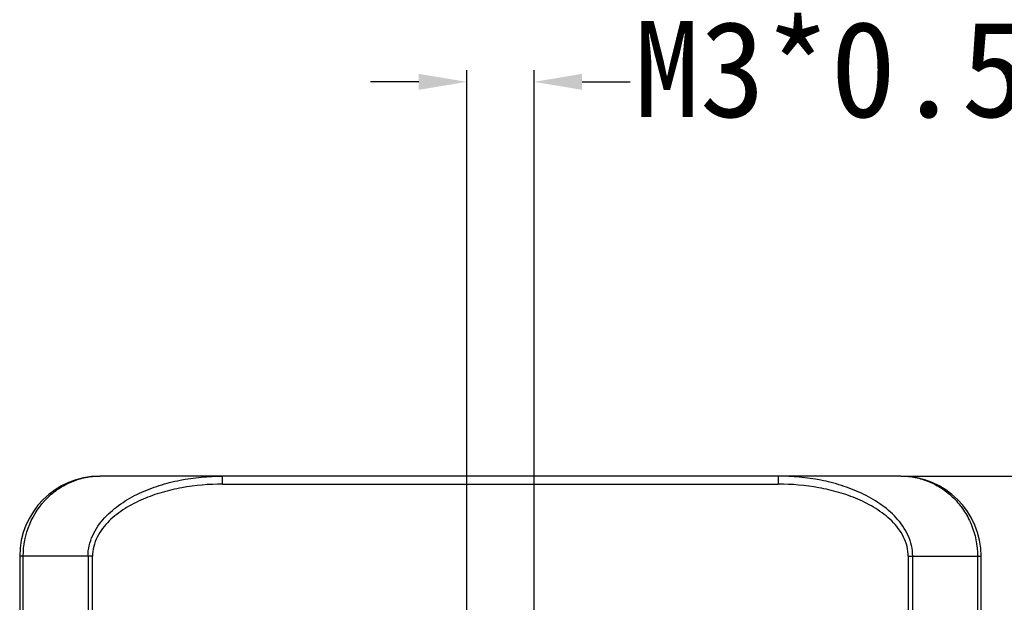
# Model space of a CAD drawing. Header units: inches. Extents: x 0 to 891, y 0 to 630.
# Tile 12 of 15: x 304 to 366, y 395 to 431. Entities that reach past the tile are written whole.
import ezdxf

# ---------------------------------------------------------------- set-up
doc = ezdxf.new("R2010")
doc.units = ezdxf.units.IN
doc.header["$MEASUREMENT"] = 0
doc.layers.add('Dimension', color=150, linetype='Continuous')
doc.styles.get("Standard").update_dxf_attribs({"font": 'simsun.ttc', "height": 1.5})
doc.dimstyles.get("Standard").update_dxf_attribs({"dimtxt": 1.5, "dimasz": 0.75, "dimexe": 0.18, "dimexo": 0.0625, "dimgap": 0, "dimtad": 0, "dimtoh": 1, "dimzin": 0, "dimdsep": 46, "dimtxsty": 'Standard', "dimcen": 0, "dimclrd": 256, "dimclre": 256, "dimclrt": 30, "dimadec": 0, "dimazin": 0, "dimtfac": 1, "dimtofl": 0, "dimtmove": 0, "dimatfit": 3, "dimfxl": 1, "dimtolj": 1, "dimtzin": 0, "dimlwd": -1, "dimlwe": -1, "dimarcsym": 0})

# ---------------------------------------------------------------- blocks, each defined once
blk = doc.blocks.new('*D100')
at = {"layer": 'Defpoints', "color": 0}
for p in [(359.156, 403.036), (413.569, 403.036), (359.156, 263.036)]:
    blk.add_point(p, dxfattribs=at)
at = {"layer": 'Dimension'}
for p, q in [((359.406, 403.036), (414.289, 403.036)), ((413.569, 400.036), (413.569, 345.203)), ((413.569, 266.036), (413.569, 320.868)), ((359.406, 263.036), (414.289, 263.036))]:
    blk.add_line(p, q, dxfattribs=at)
for points in [[(414.069, 400.036), (413.069, 400.036), (413.569, 403.036)], [(413.069, 266.036), (414.069, 266.036), (413.569, 263.036)]]:
    blk.add_solid(points, dxfattribs=at)
at = {"layer": 'Dimension', "color": 30, "insert": (413.569, 333.036), "char_height": 6, "attachment_point": 5, "rotation": 90}
blk.add_mtext('\\A1;140.00', dxfattribs=at)
blk = doc.blocks.new('*D105')
at = {"layer": 'Defpoints', "color": 0}
for p in [(336.256, 427.623), (332.056, 391.036), (336.256, 391.036)]:
    blk.add_point(p, dxfattribs=at)
at = {"layer": 'Dimension'}
for p, q in [((332.056, 391.286), (332.056, 428.343)), ((336.256, 391.286), (336.256, 428.343)), ((329.056, 427.623), (326.056, 427.623)), ((339.256, 427.623), (342.256, 427.623))]:
    blk.add_line(p, q, dxfattribs=at)
for points in [[(329.056, 427.123), (329.056, 428.123), (332.056, 427.623)], [(339.256, 428.123), (339.256, 427.123), (336.256, 427.623)]]:
    blk.add_solid(points, dxfattribs=at)
at = {"layer": 'Dimension', "color": 30, "insert": (367.027, 427.623), "char_height": 6, "attachment_point": 5}
blk.add_mtext('\\A1;M3*0.5(接地)', dxfattribs=at)

msp = doc.modelspace()

# ---------------------------------------------------------------- linework, layer by layer
for p, q in [((359.156, 403.036), (309.156, 403.036)), ((316.814, 402.536), (316.814, 403.036)), ((316.814, 402.536), (351.498, 402.536)), ((351.498, 403.036), (351.498, 402.536)), ((304.156, 398.036), (304.156, 268.036)), ((308.702, 398.036), (304.156, 398.036)), ((304.379, 268.036), (304.379, 398.036)), ((308.425, 398.036), (308.425, 268.036)), ((308.702, 268.036), (308.702, 398.036)), ((359.61, 398.036), (359.61, 268.036)), ((359.61, 398.036), (364.156, 398.036)), ((359.888, 268.036), (359.888, 398.036)), ((363.934, 398.036), (363.934, 268.036)), ((364.156, 268.036), (364.156, 398.036))]:
    msp.add_line(p, q)
for centre, start, end in [((309.156, 398.036), 90, 180), ((359.156, 398.036), 0, 90)]:
    msp.add_arc(centre, 5, start, end)
for points, knots in [([(304.379, 398.036), (304.376, 398.717), (304.646, 400.063), (305.583, 401.47), (306.573, 402.278), (307.389, 402.714), (308.259, 402.977), (308.859, 403.036), (309.156, 403.036)], [0, 0, 0, 0, 0.267036, 0.522646, 0.645661, 0.765572, 0.883267, 1, 1, 1, 1]), ([(308.425, 398.036), (308.415, 398.478), (308.638, 399.374), (309.416, 400.476), (310.445, 401.341), (311.613, 401.995), (312.862, 402.474), (314.588, 402.911), (315.926, 403.036), (316.814, 403.036)], [0, 0, 0, 0, 0.124606, 0.249576, 0.374611, 0.499733, 0.624857, 0.749967, 1, 1, 1, 1]), ([(316.814, 402.536), (315.967, 402.536), (314.693, 402.426), (313.041, 402.045), (311.842, 401.622), (310.713, 401.046), (309.705, 400.279), (308.923, 399.282), (308.702, 398.447), (308.702, 398.036)], [0, 0, 0, 0, 0.25197, 0.377981, 0.503657, 0.629044, 0.753834, 0.877588, 1, 1, 1, 1]), ([(359.888, 398.036), (359.891, 398.479), (359.675, 399.374), (358.898, 400.479), (357.868, 401.341), (356.699, 401.994), (355.45, 402.474), (353.725, 402.911), (352.386, 403.036), (351.498, 403.036)], [0, 0, 0, 0, 0.124699, 0.249579, 0.374631, 0.499773, 0.62487, 0.749981, 1, 1, 1, 1]), ([(359.61, 398.036), (359.61, 398.447), (359.39, 399.282), (358.608, 400.279), (357.6, 401.045), (356.471, 401.622), (355.272, 402.045), (353.62, 402.426), (352.345, 402.536), (351.498, 402.536)], [0, 0, 0, 0, 0.122363, 0.2461, 0.370883, 0.496277, 0.621971, 0.748, 1, 1, 1, 1]), ([(359.156, 403.036), (359.454, 403.036), (360.053, 402.977), (360.923, 402.714), (361.739, 402.278), (362.473, 401.678), (363.093, 400.925), (363.728, 399.744), (363.936, 398.716), (363.934, 398.036)], [0, 0, 0, 0, 0.116576, 0.234104, 0.353878, 0.476759, 0.603222, 0.733323, 1, 1, 1, 1])]:
    msp.add_open_spline(points, degree=3, knots=knots)

# ---------------------------------------------------------------- dimensions: what is measured, and where the dimension line sits
at = {"layer": 'Dimension'}
dim = msp.add_linear_dim(base=(336.256, 427.623), p1=(332.056, 391.036), p2=(336.256, 391.036), text='M3*0.5(接地)', dimstyle='Standard', override={"dimscale": 0, "dimtad": 0, "dimjust": 0, "dimtxsty": 'Standard', "dimtmove": 0, "dimtolj": 1}, dxfattribs=at)
dim.commit()
dim.dimension.update_dxf_attribs({"geometry": '*D105', "text_midpoint": (367.027, 427.623)})
dim = msp.add_linear_dim(base=(413.569, 403.036), p1=(359.156, 263.036), p2=(359.156, 403.036), angle=90, dimstyle='Standard', override={"dimscale": 0, "dimtad": 0, "dimjust": 0, "dimtmove": 0}, dxfattribs=at)
dim.commit()
dim.dimension.update_dxf_attribs({"geometry": '*D100', "text_midpoint": (413.569, 333.036)})

doc.saveas('drawing.dxf')
